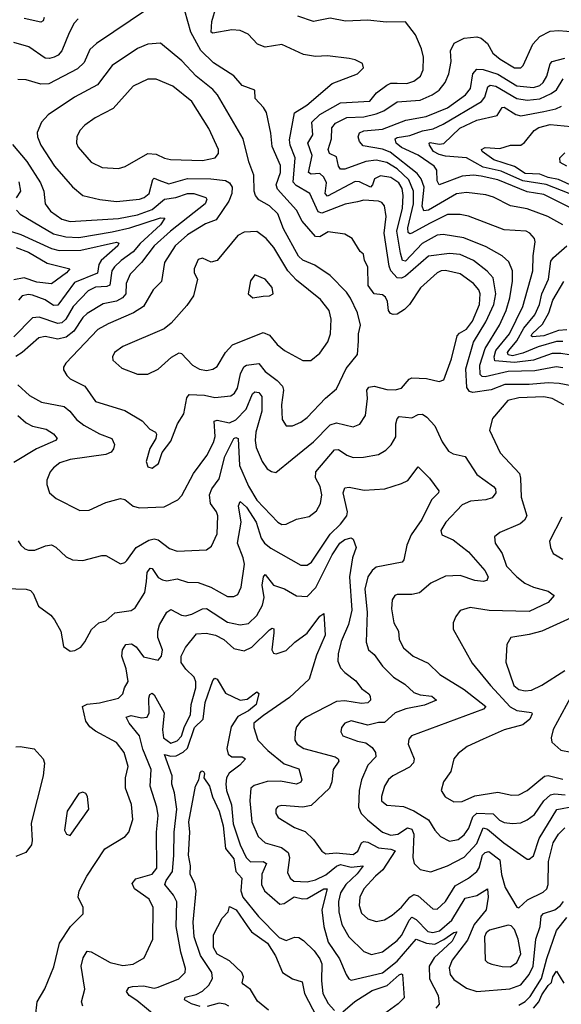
# Model space of a CAD drawing. Extents: x 1246169 to 1426871, y 660025 to 763458.
# Tile 98 of 256: x 1278293 to 1280878, y 701083 to 705784. Entities that reach past the tile are written whole.
import ezdxf

# ---------------------------------------------------------------- set-up
doc = ezdxf.new("R2010")
doc.units = 0

msp = doc.modelspace()

# ---------------------------------------------------------------- linework, layer by layer
at = {"layer": '0CON20XD'}
for points in [[(1278581.2, 703441.2), (1278625, 703442), (1278705, 703479.4), (1278775, 703498.1), (1278795, 703493.1), (1278835, 703461.1), (1278865, 703453.5), (1278982.2, 703457.8), (1279048.5, 703491.5), (1279066.9, 703513.1), (1279122.4, 703617.6), (1279187, 703703), (1279218.6, 703765), (1279226.9, 703795), (1279222.1, 703867.9), (1279235, 703871.5), (1279295, 703860), (1279325, 703873.6), (1279373.8, 703925), (1279405, 703997.5), (1279415, 704008), (1279435, 704004.1), (1279449.1, 703985), (1279449.7, 703915), (1279419.8, 703815), (1279416.5, 703775), (1279421.7, 703741.7), (1279450.7, 703675), (1279475, 703640), (1279495, 703626.7), (1279515, 703622.9), (1279594.3, 703685.7), (1279695, 703768.7), (1279775, 703849.6), (1279805, 703858.9), (1279885, 703840), (1279917.3, 703852.7), (1279943.8, 703895), (1279953.3, 703975), (1279950, 704015), (1279960.1, 704029.9), (1279985, 704034.3), (1280045, 704019), (1280085, 704016.4), (1280115, 704025.4), (1280152, 704068), (1280165, 704074.4), (1280235, 704071.4), (1280295, 704057.1), (1280317.5, 704065), (1280353.9, 704165), (1280381.8, 704275), (1280391.9, 704288.1), (1280425, 704306.6), (1280454, 704345), (1280487.4, 704425), (1280491.4, 704475), (1280484.7, 704495), (1280459.6, 704525), (1280395, 704570.5), (1280325, 704587.1), (1280305, 704585.8), (1280285.8, 704575.8), (1280205.4, 704504.6), (1280153.6, 704425), (1280129.4, 704400.6), (1280095, 704378.5), (1280075, 704376.2), (1280062.2, 704382.2), (1280054.1, 704395), (1280048.8, 704438.8), (1280039.8, 704459.8), (1280025, 704470.8), (1279985, 704475.7), (1279956.7, 704515), (1279954.2, 704605), (1279939.2, 704635), (1279933.3, 704665), (1279917.7, 704677.7), (1279880, 704740), (1279845, 704759.5), (1279765, 704770.8), (1279725, 704746.8), (1279705, 704749.2), (1279642.1, 704822.1), (1279614.7, 704875), (1279524.3, 704975), (1279517.3, 704995), (1279538.4, 705055), (1279537.7, 705087.7), (1279498.5, 705178.5), (1279491.7, 705241.7), (1279470.6, 705340.6), (1279457.5, 705365), (1279417.4, 705407.4), (1279415, 705447.1), (1279355, 705470), (1279315, 705515.4), (1279218.4, 705578.4), (1279157.7, 705637.7), (1279110, 705725), (1279067.2, 705877.2)], [(1278903.8, 705835), (1278659.7, 705670.3), (1278628.3, 705641.7), (1278600.6, 705579.4), (1278569.7, 705550.3), (1278432.8, 705477.2), (1278395, 705475.8), (1278325, 705497.7), (1278285, 705497.9)], [(1281060, 704010), (1280867.8, 704047.8), (1280815, 704050.8), (1280725, 704042), (1280608, 704042), (1280542.6, 704017.4), (1280455.7, 704004.3), (1280439.6, 704009.6), (1280427.4, 704027.4), (1280422.6, 704117.4), (1280458.3, 704245), (1280517.8, 704342.2), (1280556.7, 704425), (1280566.3, 704475), (1280552.5, 704552.5), (1280524.3, 704584.3), (1280458.8, 704635), (1280395, 704662.9), (1280345, 704667.9), (1280245, 704655.2), (1280135, 704559.2), (1280115, 704549.7), (1280095, 704552.3), (1280065.2, 704585), (1280056.8, 704606.8), (1280032.2, 704765), (1280041.8, 704845), (1280034.7, 704894.7), (1280021.5, 704911.5), (1280005, 704918.5), (1279935, 704922.5), (1279904.8, 704915.2), (1279846.8, 704903.2), (1279735, 704860.4), (1279717.4, 704867.4), (1279678, 704955), (1279612.5, 704992.5), (1279598.9, 705008.9), (1279607.4, 705125), (1279584.8, 705185), (1279581, 705211), (1279605, 705339.2), (1279663.5, 705376.5), (1279785, 705480), (1279905, 705526), (1279933.3, 705555), (1279928.8, 705575), (1279895, 705592.9), (1279865, 705598.9), (1279761.7, 705611.7), (1279705, 705607.9), (1279647.8, 705617.8), (1279545, 705665.6), (1279465, 705653.3), (1279428, 705668), (1279383.8, 705715), (1279345, 705732.2), (1279305, 705735.4), (1279215, 705719.4), (1279207.5, 705725), (1279210, 705775), (1279230.7, 705845)], [(1280885, 704122.4), (1280853.5, 704126.5), (1280751.9, 704108.1), (1280625, 704103.8), (1280515, 704079.8), (1280500.9, 704080.9), (1280490.8, 704090.8), (1280489, 704135), (1280513.9, 704215), (1280583.7, 704325), (1280615, 704395.8), (1280633.1, 704456.9), (1280645.2, 704535.2), (1280644.8, 704584.8), (1280627.8, 704627.8), (1280596, 704656), (1280519.8, 704699.8), (1280412.5, 704742.5), (1280315, 704759.3), (1280285, 704755.8), (1280214, 704716), (1280135, 704630.5), (1280120.5, 704635), (1280111.1, 704668.9), (1280092.5, 704775), (1280120.1, 704885), (1280124.1, 704945), (1280118.3, 704978.3), (1280103.2, 705005), (1280065, 705031.2), (1280015, 705038.4), (1279985.8, 705025), (1279977.1, 704995), (1279966.7, 704985), (1279915, 705010.6), (1279895, 705011.6), (1279761.8, 704941.8), (1279751.6, 704955), (1279756.8, 705005), (1279745, 705031.6), (1279725, 705049.2), (1279685, 705046.1), (1279672, 705055), (1279688.5, 705135), (1279668.8, 705195), (1279692.3, 705235), (1279687.6, 705295), (1279725, 705331.6), (1279825, 705387.8), (1279965, 705395.6), (1279996.7, 705435), (1280045, 705471.8), (1280065, 705480.6), (1280095, 705481.2), (1280140.9, 705479.1), (1280175, 705491.2), (1280205.4, 705515), (1280218.4, 705545), (1280220, 705605), (1280211.5, 705645), (1280182, 705712), (1280135, 705773.3), (1280041.7, 705771.7), (1279955, 705781.5), (1279847.7, 705777.7), (1279775, 705791.1), (1279695.5, 705775.5), (1279621.1, 705801.1)], [(1278571.7, 705788.3), (1278553.1, 705766.9), (1278529.2, 705720.8), (1278495.2, 705634.8), (1278477.3, 705615), (1278458.6, 705605), (1278435, 705598.1), (1278415, 705600.6), (1278336.9, 705655), (1278265, 705676)], [(1278410.4, 705795), (1278405, 705778.1), (1278395, 705772.5), (1278315, 705790.2)], [(1280955, 704178.2), (1280875, 704190.7), (1280835, 704190.4), (1280745, 704158), (1280655, 704146.9), (1280560.8, 704155), (1280557.4, 704175), (1280565.3, 704204.7), (1280630.3, 704285), (1280694.4, 704415), (1280741.4, 704585), (1280743.3, 704656.7), (1280753.6, 704723.6), (1280749.5, 704739.5), (1280728.1, 704765), (1280710, 704775), (1280605, 704780.7), (1280435.7, 704845.7), (1280395, 704854), (1280334.7, 704854.7), (1280249.3, 704810.7), (1280165, 704764.8), (1280155, 704761.9), (1280147.8, 704767.8), (1280145, 704790.8), (1280172.5, 704905), (1280172.1, 704965), (1280150.2, 705020.2), (1280095, 705071.4), (1280045, 705102.2), (1279995, 705113.6), (1279945, 705106.5), (1279845, 705071.1), (1279825, 705071.2), (1279814.7, 705084.7), (1279805, 705128.8), (1279771.9, 705145), (1279764.7, 705165), (1279781.7, 705215), (1279782.5, 705267.5), (1279799.8, 705290.2), (1279855, 705317.7), (1279935, 705320), (1279995, 705334), (1280031.1, 705348.9), (1280095, 705391.6), (1280205, 705400.2), (1280261.9, 705425), (1280295, 705447.5), (1280323.8, 705485), (1280341.2, 705525), (1280352.9, 705585), (1280348.5, 705635), (1280367.4, 705672.6), (1280415, 705696.2), (1280475, 705701.8), (1280495, 705695.6), (1280525, 705670), (1280551.1, 705625), (1280586.5, 705595), (1280655, 705554.7), (1280685, 705553.5), (1280696.5, 705565), (1280742.7, 705667.3), (1280775.4, 705704.6), (1280825, 705728.9), (1280865, 705732.2), (1280944.4, 705725.6)], [(1278925, 703643.8), (1278955.6, 703665), (1278972.9, 703717.1), (1279015, 703772.5), (1279046.7, 703855), (1279077.1, 703902.9), (1279091.1, 703978.9), (1279102.5, 703995), (1279175, 703991.9), (1279225, 703980.3), (1279301.3, 703988.7), (1279318.7, 704001.3), (1279333.4, 704025), (1279346.9, 704093.1), (1279363.4, 704126.6), (1279375.3, 704134.7), (1279435, 704142.7), (1279464.4, 704104.4), (1279522.3, 704062.3), (1279546.8, 704035), (1279552, 704015), (1279543.2, 703945), (1279546.7, 703875), (1279565, 703845.8), (1279595, 703845.5), (1279635, 703862.3), (1279665, 703884.6), (1279752.4, 703977.6), (1279805, 704021.4), (1279851.4, 704118.6), (1279905.6, 704185), (1279910.7, 704249.3), (1279910, 704285), (1279920, 704325), (1279906.2, 704385), (1279871.9, 704455), (1279852.6, 704482.6), (1279775, 704562.5), (1279701.6, 704611.6), (1279645, 704635.8), (1279623.4, 704655), (1279552.2, 704785), (1279525, 704857.1), (1279485.2, 704895.2), (1279435, 704924.6), (1279418.2, 704945), (1279412.7, 704965), (1279411.5, 705041.5), (1279386.2, 705106.2), (1279359.3, 705215), (1279237.9, 705425), (1279215, 705451.3), (1279135, 705514.7), (1279067, 705587), (1278965, 705671.4), (1278905, 705667.3), (1278855, 705647.3), (1278735, 705565.5), (1278665, 705472.9), (1278555, 705413.9), (1278429.8, 705330.2), (1278397.5, 705295), (1278377.1, 705245), (1278378.5, 705225), (1278394.6, 705185), (1278459.6, 705085), (1278545, 704985.5), (1278595.3, 704945.3), (1278675.7, 704925.7), (1278755, 704916.2), (1278865, 704926.8), (1278887.9, 704935), (1278910.9, 704955), (1278928.3, 705021.7), (1278935, 705027.1), (1278957.6, 705017.6), (1279005, 705000.5), (1279095, 705025.9), (1279205, 705024.8), (1279275, 705015.7), (1279295, 705004.6), (1279307.8, 704985), (1279306.3, 704955), (1279291.6, 704918.4), (1279231.4, 704828.6), (1279180.6, 704809.4), (1279095, 704756.7), (1279035, 704704.6), (1278984.7, 704625), (1278970.4, 704535), (1278930.9, 704495), (1278884.8, 704415.2), (1278836.1, 704383.9), (1278715, 704332.7), (1278666.2, 704305), (1278514.3, 704145), (1278502.9, 704125), (1278503.2, 704113.2), (1278517.8, 704085), (1278535, 704070), (1278603.8, 704033.8), (1278655, 703961.2), (1278795, 703918.9), (1278878.3, 703868.3), (1278915, 703830), (1278941.2, 703815), (1278945.8, 703805), (1278942.9, 703785), (1278915, 703736.7), (1278897.5, 703675), (1278905, 703650), (1278925, 703643.8)], [(1280885.5, 704805), (1280814.4, 704845), (1280715, 704881.4), (1280635, 704895.8), (1280555, 704936.2), (1280517.8, 704947.8), (1280425, 704959.4), (1280377.5, 704952.5), (1280245, 704875.5), (1280221.3, 704871.3), (1280214.2, 704894.2), (1280223.6, 704985), (1280208.9, 705025), (1280190.4, 705050.4), (1280062, 705152), (1280025, 705165.4), (1279931.7, 705181.7), (1279915, 705202.9), (1279908.8, 705225), (1279915.3, 705244.7), (1279935, 705253.1), (1280025, 705261.3), (1280135.9, 705304.1), (1280232.3, 705322.3), (1280335, 705364.1), (1280420.6, 705425), (1280445, 705455.6), (1280455.7, 705525), (1280475, 705548.6), (1280505, 705547.1), (1280575, 705524.3), (1280665, 705468.6), (1280745, 705461.1), (1280775, 705470.6), (1280792.1, 705485), (1280808.6, 705515), (1280825, 705573.3), (1280834.7, 705585), (1280895, 705600.7)], [(1278765, 705073.1), (1278797.2, 705082.8), (1278905, 705145.5), (1278945, 705142.3), (1278985, 705123.1), (1279012.8, 705117.2), (1279165, 705112), (1279225.8, 705125), (1279242.2, 705145), (1279242.5, 705165), (1279196.2, 705265), (1279114.1, 705394.1), (1279025, 705466.5), (1278945, 705500), (1278905, 705500.6), (1278835, 705466.7), (1278739.3, 705360.7), (1278653.8, 705316.2), (1278605, 705280), (1278581.1, 705255), (1278566.7, 705225), (1278564.4, 705195), (1278573.1, 705175), (1278635, 705103.3), (1278687.8, 705077.8), (1278765, 705073.1)], [(1280915, 704889.8), (1280795, 704949.8), (1280715, 704962.9), (1280575, 705019.1), (1280495, 705037), (1280458.9, 705041.1), (1280405, 705037), (1280295, 704995.4), (1280285.2, 705015.2), (1280284, 705065), (1280271.9, 705085), (1280195, 705137.3), (1280115, 705173.9), (1280090.6, 705195), (1280084.8, 705215), (1280095, 705221.9), (1280155, 705230.8), (1280215, 705253.4), (1280266.2, 705263.8), (1280314.2, 705285.8), (1280496.6, 705393.4), (1280513.5, 705415), (1280526.9, 705463.1), (1280538.3, 705471.7), (1280565, 705466.3), (1280665, 705407.3), (1280715, 705399.2), (1280775, 705406.5), (1280829, 705431), (1280855, 705449.5), (1280887.5, 705502.5)], [(1280915, 704953.7), (1280805, 704996.7), (1280695, 705015.3), (1280590.4, 705060.4), (1280505, 705079.9), (1280425, 705125.2), (1280325, 705133.2), (1280295, 705141), (1280268.8, 705155), (1280249.6, 705185), (1280248, 705195), (1280252.9, 705197.1), (1280295, 705189.6), (1280316.7, 705193.3), (1280393.8, 705266.2), (1280475, 705305.2), (1280572.6, 705327.4), (1280595.5, 705364.5), (1280605, 705366), (1280661.1, 705331.1), (1280685, 705324.8), (1280795.2, 705345.2), (1280851.5, 705358.5), (1280878.2, 705371.8)], [(1280937, 704987), (1280865, 705020.8), (1280815, 705030.1), (1280775, 705045.9), (1280705, 705050), (1280655, 705083.9), (1280556.4, 705115), (1280500.4, 705155), (1280496.9, 705165), (1280515.3, 705174.7), (1280585, 705169.1), (1280635, 705184.7), (1280685, 705185.6), (1280702.7, 705197.3), (1280748.9, 705255), (1280771.1, 705268.9), (1280825, 705283.4), (1280925.7, 705274.3)], [(1278259, 705189), (1278327.3, 705107.3), (1278392.9, 705005), (1278408.7, 704965), (1278414.7, 704905), (1278440.1, 704870.1), (1278495, 704832.1), (1278535, 704821.4), (1278765.6, 704835.6), (1278855, 704852.9), (1278925, 704877.8), (1278985, 704927.3), (1279038.1, 704935), (1279095, 704953.7), (1279124, 704954), (1279182, 704935), (1279185.7, 704925), (1279179.1, 704905), (1279013, 704775), (1278934.8, 704705), (1278874.6, 704625.4), (1278821.2, 704568.8), (1278801, 704525), (1278799.5, 704475), (1278784.3, 704455.7), (1278755, 704440.4), (1278692.3, 704427.7), (1278615, 704380.8), (1278595, 704362.2), (1278552.4, 704297.6), (1278515, 704268.7), (1278475, 704259.1), (1278415, 704270.9), (1278385, 704264.7), (1278305, 704194.7), (1278275, 704175.4)], [(1280905, 705084.5), (1280872.4, 705102.4), (1280870.7, 705125), (1280895, 705148)], [(1278289.9, 705009.9), (1278297.5, 704965), (1278275.9, 704934.1)], [(1278277.9, 704875), (1278295.4, 704855), (1278455, 704762.2), (1278513.2, 704746.8), (1278576.1, 704743.9), (1278735, 704771.5), (1278818.8, 704791.2), (1278965, 704838.6), (1278986.7, 704836.7), (1278964.7, 704805), (1278869, 704715), (1278835, 704675.2), (1278777.5, 704635), (1278746.5, 704605), (1278733.5, 704585), (1278722.9, 704517.1), (1278709.8, 704510.2), (1278655, 704507.7), (1278620.3, 704489.7), (1278548.5, 704415), (1278513, 704355), (1278495, 704336.3), (1278475, 704333.2), (1278385.8, 704364.2), (1278355, 704360), (1278265, 704270.7)], [(1278255, 704773.7), (1278298.2, 704758.2), (1278445, 704692.5), (1278482.3, 704682.3), (1278585, 704684.2), (1278755, 704721.3), (1278766.5, 704716.5), (1278762, 704705), (1278682.1, 704635), (1278671.2, 704615), (1278665, 704574.7), (1278555, 704529.8), (1278475, 704421.7), (1278455, 704420), (1278415, 704446.9), (1278355, 704468.3), (1278335, 704471.9), (1278305, 704466), (1278287.5, 704445)], [(1278855, 704091.1), (1278905, 704092.5), (1278954, 704115), (1279017.2, 704172.8), (1279055, 704193.8), (1279065, 704190), (1279118, 704135), (1279152, 704115), (1279185, 704109.5), (1279215, 704115.6), (1279235, 704128.6), (1279276.2, 704195), (1279308.6, 704231.4), (1279455, 704290), (1279485, 704278.2), (1279522.7, 704232.7), (1279556.9, 704205), (1279645, 704156.7), (1279682.8, 704157.2), (1279725, 704191.4), (1279763.2, 704246.8), (1279777.1, 704285), (1279780.2, 704355), (1279770.2, 704395), (1279729, 704449), (1279615, 704540), (1279572.9, 704585), (1279506.4, 704696.4), (1279469.4, 704739.4), (1279425, 704773.1), (1279365, 704769.1), (1279335, 704753.5), (1279235, 704634.3), (1279207, 704627), (1279166.1, 704646.1), (1279145, 704638.8), (1279126.2, 704595), (1279126.7, 704575), (1279142, 704545), (1279122.9, 704465), (1279090.8, 704419.2), (1279015.7, 704335), (1278982.2, 704307.8), (1278785, 704224.4), (1278745.8, 704195), (1278735.8, 704175), (1278738.3, 704158.3), (1278780.6, 704120.6), (1278855, 704091.1)], [(1278276.6, 704696.6), (1278335, 704673.7), (1278425, 704621), (1278532, 704595), (1278516.2, 704575), (1278445, 704522.9), (1278375, 704531.1), (1278315, 704551.1), (1278265, 704542.1)], [(1280885, 704248.2), (1280855, 704248.4), (1280767.3, 704222.7), (1280695, 704191.6), (1280645, 704179.8), (1280625, 704183.7), (1280621, 704195), (1280627, 704205), (1280665, 704251.5), (1280699, 704311), (1280752.3, 704375), (1280773.5, 704425), (1280785, 704474.6), (1280817.3, 704545), (1280828.2, 704631.8), (1280840.7, 704649.3), (1280904.7, 704705)], [(1279406.4, 704456.4), (1279455, 704464.2), (1279485, 704466.2), (1279502.5, 704475), (1279497.5, 704505), (1279465, 704545.8), (1279415, 704566.7), (1279395, 704537.5), (1279384, 704475), (1279406.4, 704456.4)], [(1280905, 704304.2), (1280865, 704300.9), (1280794.4, 704275), (1280740.2, 704270.2), (1280734.3, 704275), (1280738.4, 704285), (1280789, 704331), (1280819, 704385), (1280838.3, 704445), (1280890, 704535)], [(1278285, 704040.4), (1278340.4, 703990.4), (1278397.6, 703957.6), (1278505, 703937.5), (1278532.7, 703915), (1278564.6, 703875), (1278599, 703849), (1278675, 703806.5), (1278733.3, 703785), (1278745.8, 703755.8), (1278741.8, 703735), (1278729.8, 703720.2), (1278705, 703708.6), (1278534.8, 703685.2), (1278485, 703667.8), (1278454.8, 703645.2), (1278439.6, 703625), (1278423.5, 703585), (1278422.9, 703565), (1278436, 703525), (1278467.9, 703497.9), (1278581.2, 703441.2)], [(1280890.5, 703945), (1280835, 703975.3), (1280793.9, 703983.9), (1280675, 703979.1), (1280623.3, 703966.7), (1280550.4, 703879.6), (1280535.7, 703825), (1280586.2, 703716.2), (1280678.2, 703618.2), (1280684, 703595), (1280686.4, 703505), (1280712.7, 703415), (1280702.5, 703395), (1280682.2, 703377.8), (1280585, 703335.5), (1280558.6, 703315), (1280562.5, 703285), (1280595.4, 703235), (1280617.2, 703175), (1280665, 703124), (1280704.5, 703094.5), (1280745, 703074.2), (1280816, 703056), (1280843.8, 703035), (1280815, 703001.8), (1280725, 702959.4), (1280533.4, 702963.4), (1280442.4, 702977.6), (1280395, 702964), (1280374.3, 702935), (1280362, 702905), (1280362, 702875), (1280452.1, 702712.1), (1280539.3, 702605), (1280634.4, 702504.4), (1280665, 702486.7), (1280736.1, 702476.1), (1280739.5, 702469.5), (1280727.8, 702445), (1280695, 702417.5), (1280605, 702394.1), (1280505, 702349.6), (1280429.2, 702315), (1280385, 702281.4), (1280364.4, 702255), (1280350, 702195), (1280315.6, 702145), (1280304.3, 702105), (1280323.3, 702073.3), (1280365, 702049.5), (1280405, 702051.5), (1280465, 702078.9), (1280575, 702096.1), (1280642.1, 702082.1), (1280675, 702084), (1280714.4, 702105), (1280797.8, 702172.2), (1280815, 702175.7), (1280885, 702158.1)], [(1278284.3, 703894.3), (1278325, 703858.9), (1278355, 703843.1), (1278419, 703829), (1278455, 703806.9), (1278472.2, 703785), (1278464.2, 703775), (1278373.5, 703735), (1278265, 703669.6)], [(1278286.5, 703296.5), (1278298.5, 703275), (1278317.6, 703257.6), (1278335, 703251.3), (1278365, 703252.2), (1278417, 703273), (1278445, 703276.9), (1278466.2, 703266.2), (1278515, 703220.5), (1278545, 703205.6), (1278595, 703202.5), (1278685, 703225.7), (1278705, 703225.8), (1278775, 703186), (1278795, 703192), (1278805, 703202), (1278849.4, 703265), (1278910, 703300), (1278935, 703305.3), (1278955, 703301.1), (1279009.1, 703259.1), (1279045, 703246.2), (1279185, 703253.8), (1279209.5, 703270.5), (1279235, 703330), (1279239.6, 703415), (1279232.7, 703435), (1279204.7, 703475), (1279199.2, 703515), (1279210, 703545), (1279245, 703592.5), (1279271.9, 703698.1), (1279315, 703785.3), (1279325, 703790), (1279336, 703785), (1279341.9, 703655), (1279385, 703556.9), (1279425, 703489.7), (1279525, 703385.6), (1279545, 703374.4), (1279565, 703375.6), (1279615, 703400), (1279675, 703412.2), (1279710.2, 703439.8), (1279728.5, 703475), (1279735.4, 703515.4), (1279726.7, 703555), (1279705, 703596.7), (1279706.1, 703625), (1279795, 703730.5), (1279815, 703732.7), (1279855, 703705.3), (1279885, 703694.7), (1279934.7, 703695.3), (1280005, 703708.4), (1280040.5, 703729.5), (1280066, 703754), (1280087.7, 703792.3), (1280087.6, 703855), (1280095, 703879.2), (1280105, 703890.5), (1280165, 703882.8), (1280195, 703900), (1280215, 703900.8), (1280236.9, 703886.9), (1280275, 703844.4), (1280309.5, 703769.5), (1280340, 703725), (1280361.7, 703711.7), (1280418.6, 703698.6), (1280475, 703613.2), (1280554.5, 703555), (1280563.3, 703545), (1280565.5, 703525), (1280548.3, 703501.7), (1280517.5, 703492.5), (1280445, 703485.3), (1280405, 703467.3), (1280326.5, 703385), (1280303.6, 703345), (1280307.1, 703325), (1280361.5, 703301.5), (1280435, 703243.4), (1280513.5, 703155), (1280529.4, 703125), (1280523.1, 703106.9), (1280505, 703101.5), (1280465, 703106.6), (1280395, 703130.8), (1280325, 703127.7), (1280255, 703094.3), (1280201.7, 703048.3), (1280165, 703040), (1280095, 703040.6), (1280084.2, 703035), (1280071.4, 703015), (1280068.3, 702971.7), (1280078.5, 702905), (1280101.5, 702865), (1280104.2, 702825), (1280124.4, 702785), (1280171.4, 702745), (1280241.9, 702711.9), (1280297.9, 702657.9), (1280415, 702587.1), (1280517.3, 702505), (1280507.4, 702492.6), (1280162.5, 702365), (1280150.2, 702349.8), (1280147.1, 702325), (1280175.5, 702255), (1280173.1, 702236.9), (1280154.3, 702215), (1280074.4, 702175), (1280052.6, 702157.4), (1280034.6, 702125), (1280020.5, 702075), (1280020.6, 702055), (1280045, 702034.4), (1280125, 702027.5), (1280175, 702007.7), (1280244.2, 701964.2), (1280275, 701914.4), (1280301.1, 701885), (1280345, 701862.7), (1280385, 701870.8), (1280415, 701892.7), (1280436.2, 701923.8), (1280455, 701977.9), (1280475, 701996.6), (1280552.3, 701992.3), (1280582.9, 701962.9), (1280605, 701951.2), (1280645, 701946.3), (1280685, 701950.3), (1280715, 701964.1), (1280749.7, 701990.3), (1280793.9, 702055), (1280825.9, 702084.1), (1280845, 702089), (1280896.3, 702083.7)], [(1278175, 703070), (1278325, 703065.6), (1278345, 703058.8), (1278357.5, 703045), (1278383.5, 702983.5), (1278441.3, 702941.3), (1278459.7, 702919.7), (1278490, 702865), (1278502.3, 702792.3), (1278535, 702768.8), (1278557.3, 702772.7), (1278585, 702788.8), (1278605, 702813.3), (1278636.6, 702873.4), (1278671.2, 702905), (1278705, 702914.4), (1278748.2, 702951.8), (1278825, 702963.3), (1278845, 702975.6), (1278889.9, 703050.1), (1278898.4, 703101.6), (1278902, 703145), (1278916.2, 703166.2), (1278925, 703164.4), (1278955, 703121.8), (1278975, 703109.5), (1278995, 703105.9), (1279045, 703114.8), (1279095, 703098.5), (1279145, 703097.5), (1279205, 703075.3), (1279285, 703030.8), (1279315, 703030.5), (1279335, 703040.6), (1279350, 703075), (1279365.6, 703185), (1279360.4, 703215), (1279333.1, 703285), (1279349.6, 703385), (1279337, 703463), (1279345, 703484.3), (1279375, 703457.6), (1279421.9, 703385), (1279445, 703308.5), (1279461.2, 703285), (1279491.2, 703261.2), (1279635, 703179.6), (1279665, 703179.6), (1279686.7, 703195), (1279775, 703328.1), (1279824.7, 703375), (1279855.2, 703415), (1279857.3, 703435), (1279837.7, 703525), (1279845, 703549.2), (1279865, 703551.9), (1279937.4, 703537.4), (1280035.7, 703544.3), (1280115, 703569.1), (1280145, 703584.4), (1280195, 703649.2), (1280249.1, 703595), (1280293.3, 703535), (1280291.2, 703525), (1280258, 703492), (1280212.3, 703397.7), (1280161.8, 703325), (1280140.6, 703275), (1280125.8, 703205), (1280118.8, 703195), (1279995, 703171.2), (1279974.7, 703155), (1279955.2, 703124.8), (1279940.4, 703065), (1279950.8, 702955), (1279947.2, 702812.8), (1279957.5, 702775), (1279985, 702753.3), (1280025, 702697.5), (1280076.7, 702645), (1280131.9, 702611.9), (1280175, 702571.3), (1280205, 702560.2), (1280260.8, 702555), (1280282.9, 702535), (1280225, 702511.2), (1280135.6, 702494.4), (1280085, 702475.2), (1280035, 702428.2), (1280005, 702428.5), (1279955, 702416.5), (1279875, 702437.1), (1279845, 702425.6), (1279828.6, 702405), (1279825.7, 702385), (1279835.8, 702365), (1279905, 702339.6), (1279945, 702332.5), (1279975, 702309.1), (1279991.8, 702285), (1279992.9, 702265), (1279954.7, 702225), (1279924, 702155), (1279914, 702105), (1279909.6, 702025), (1279922.5, 701995), (1279953.4, 701963.4), (1280025, 701905.3), (1280065, 701890.5), (1280097.5, 701895), (1280143.8, 701926.2), (1280165, 701920.3), (1280174.4, 701895), (1280169.3, 701785), (1280175.4, 701755.4), (1280205, 701727.5), (1280255, 701715.4), (1280335, 701744.2), (1280415, 701785.8), (1280475, 701850.8), (1280505, 701925.8), (1280525, 701920.2), (1280603.9, 701855), (1280715, 701777.1), (1280725, 701776.7), (1280745, 701793.1), (1280773.1, 701875), (1280855.9, 702014.1), (1280940.6, 702029.4)], [(1280880.4, 703409.6), (1280822.2, 703295), (1280825.8, 703265), (1280838.8, 703235), (1280885, 703208.1)], [(1278368.1, 701025), (1278376.7, 701095), (1278412.7, 701157.3), (1278457.1, 701262.9), (1278483.9, 701375), (1278535.4, 701455), (1278595.6, 701515), (1278595.6, 701545), (1278572.5, 701595), (1278577.1, 701625), (1278614.3, 701695.7), (1278699.6, 701825), (1278796, 701885), (1278814.6, 701905.4), (1278833.1, 701965), (1278826.9, 702036.9), (1278797.7, 702115), (1278798.2, 702165), (1278810.7, 702219.3), (1278792.2, 702285), (1278755, 702333.1), (1278655, 702386.7), (1278628, 702408), (1278609.2, 702435), (1278592.7, 702505), (1278615, 702516.9), (1278675, 702522.5), (1278765, 702544.5), (1278786.2, 702565), (1278793.3, 702595), (1278810.6, 702625), (1278802, 702685), (1278781.4, 702745), (1278783.9, 702776.1), (1278799.3, 702800.8), (1278827.1, 702805), (1278849.3, 702789.3), (1278885, 702742.9), (1278955, 702726), (1278969.4, 702745), (1278974.3, 702775), (1278952.5, 702835), (1278952.5, 702865), (1278961.3, 702895), (1278995, 702955.5), (1279015, 702968.6), (1279065, 702941.2), (1279085, 702938), (1279115, 702945.8), (1279165, 702971.8), (1279185, 702973.8), (1279285, 702908.4), (1279345, 702895.4), (1279385, 702901.8), (1279425, 702940.4), (1279451.5, 702988.5), (1279459.3, 703025), (1279449.8, 703085), (1279456.1, 703123.9), (1279465, 703135.7), (1279505, 703083.9), (1279557.2, 703067.2), (1279615, 703032.9), (1279665, 703030.8), (1279707, 703073), (1279785, 703230), (1279820.9, 703285), (1279845, 703302.9), (1279875, 703310), (1279884.2, 703304.2), (1279898.6, 703265), (1279880.9, 703215), (1279867, 703125), (1279878.7, 702965), (1279862.5, 702897.5), (1279827.6, 702815), (1279813.2, 702756.8), (1279811.3, 702721.3), (1279825, 702690), (1279845, 702667.1), (1279897.7, 702627.7), (1279925, 702591.5), (1279960, 702565), (1279966.4, 702555), (1279966.7, 702535), (1279955, 702523.5), (1279925, 702520), (1279845, 702532.8), (1279805, 702529.8), (1279661.2, 702455), (1279635.8, 702435), (1279615, 702408.8), (1279608.1, 702385), (1279606.9, 702345), (1279618, 702325), (1279650, 702305), (1279798.9, 702265), (1279812.5, 702255), (1279815.6, 702245), (1279788.8, 702205), (1279782.7, 702145), (1279771.5, 702115), (1279685, 702033.3), (1279645, 702024.5), (1279545, 702033.3), (1279525, 702028.1), (1279515.5, 702014.5), (1279516.4, 701995), (1279527.5, 701975), (1279605, 701927.3), (1279655, 701908.2), (1279695, 701870), (1279735, 701814.3), (1279755, 701801.1), (1279803, 701807), (1279885, 701798.3), (1279907.6, 701815), (1279924.7, 701855), (1279935, 701861.2), (1279955, 701857.9), (1280005, 701830.8), (1280064.8, 701824.8), (1280085.5, 701815.5), (1280026.4, 701725), (1279990.7, 701695), (1279936.3, 701635), (1279916.9, 701595), (1279912.9, 701555), (1279925, 701518.5), (1279955, 701490.8), (1279995, 701478.9), (1280035, 701487.5), (1280071.5, 701508.5), (1280115, 701546.6), (1280155.1, 701594.9), (1280175, 701607.3), (1280195, 701601.8), (1280265, 701540), (1280285, 701537.1), (1280326, 701575), (1280371, 701649), (1280435, 701685.3), (1280475, 701717.5), (1280486.5, 701735), (1280502, 701795), (1280515, 701808), (1280532.5, 701812.5), (1280585, 701772.7), (1280592.8, 701702.8), (1280610.8, 701640.8), (1280665, 701546.7), (1280675, 701543.8), (1280717.3, 701582.7), (1280791.7, 701618.3), (1280809.2, 701635), (1280815.9, 701655), (1280816.8, 701765), (1280839.2, 701855), (1280865, 701895.3), (1280894.2, 701925.8)], [(1278594.4, 701075), (1278588.9, 701095), (1278603.8, 701156.2), (1278587.1, 701265), (1278596.1, 701305), (1278615, 701336.5), (1278635, 701333.9), (1278725, 701282.4), (1278785, 701268.4), (1278834.7, 701275.3), (1278887.5, 701305), (1278929.5, 701395), (1278930.8, 701545), (1278911.2, 701585), (1278841.5, 701635), (1278830, 701660), (1278848.1, 701681.9), (1278925, 701705.4), (1278947.3, 701732.7), (1278945.6, 701905), (1278954.3, 701984.3), (1278947.3, 702025), (1278915.3, 702125), (1278921.3, 702205), (1278881.7, 702301.7), (1278865.1, 702365.1), (1278815.8, 702425), (1278801.2, 702455), (1278825, 702462.9), (1278875, 702450.4), (1278902.3, 702455), (1278911.5, 702475), (1278910, 702545), (1278915, 702562.5), (1278925, 702568.8), (1278935, 702560.9), (1278982.2, 702475), (1278974.6, 702394.6), (1278978.9, 702355), (1279015, 702330.8), (1279045, 702341), (1279065, 702364), (1279079.7, 702410.3), (1279109.3, 702465), (1279111.8, 702515), (1279133.7, 702595), (1279133.7, 702623.7), (1279126.5, 702645), (1279086, 702684), (1279063.3, 702715), (1279064.3, 702745.7), (1279085, 702786.9), (1279137.4, 702852.6), (1279184, 702856), (1279227.8, 702845), (1279266.8, 702825), (1279315, 702782.1), (1279365, 702770.8), (1279400.8, 702789.2), (1279485, 702871.9), (1279498.6, 702878.6), (1279505.4, 702875.4), (1279506.8, 702856.8), (1279496.4, 702776.4), (1279505, 702760), (1279517.1, 702757.1), (1279565, 702773.3), (1279607.1, 702812.9), (1279665.2, 702854.8), (1279725, 702936.9), (1279745, 702950), (1279750.7, 702845), (1279710.4, 702749.6), (1279674.2, 702635), (1279581.7, 702548.3), (1279457.3, 702462.7), (1279410.4, 702425), (1279411, 702405), (1279430, 702345), (1279477.6, 702295), (1279555, 702231.9), (1279625, 702207.1), (1279639.6, 702155), (1279635, 702144.5), (1279615, 702134.7), (1279538.6, 702148.6), (1279473.6, 702146.4), (1279412.4, 702127.6), (1279396.7, 702115), (1279391.8, 702055), (1279401.9, 701955), (1279432, 701885), (1279465, 701854.7), (1279542.1, 701832.1), (1279575, 701808.6), (1279580.4, 701785), (1279572, 701712), (1279584.4, 701685), (1279601.6, 701671.6), (1279665, 701668.8), (1279705, 701677.3), (1279755, 701701.3), (1279805, 701743), (1279825, 701750.4), (1279875, 701738.6), (1279932, 701745), (1279904, 701706), (1279849.8, 701655), (1279824.1, 701615), (1279815.2, 701575), (1279816.2, 701525), (1279830.7, 701465), (1279864.1, 701405), (1279935, 701335.5), (1279971.5, 701321.5), (1280025, 701334.1), (1280095, 701388.4), (1280116.5, 701413.5), (1280151.6, 701485), (1280165, 701499.2), (1280185, 701488.9), (1280241, 701431), (1280265, 701426.1), (1280296.8, 701435), (1280355.5, 701485), (1280419.2, 701590.8), (1280475, 701603.4), (1280525.3, 701635.3), (1280529, 701595), (1280518.8, 701535), (1280462.2, 701465), (1280430.8, 701389.2), (1280357.9, 701295), (1280342.9, 701257.1), (1280347.6, 701225), (1280365, 701202), (1280425, 701160), (1280475, 701144.6), (1280632.9, 701157.1), (1280685, 701176.2), (1280724.4, 701225), (1280743, 701265), (1280756.6, 701395), (1280776.8, 701455), (1280781.2, 701505), (1280793.7, 701516.3), (1280846.8, 701535), (1280874.8, 701555.2), (1280888.9, 701575)], [(1280925, 702929.2), (1280785, 702864.7), (1280725, 702848.2), (1280636.7, 702835), (1280618.3, 702801.7), (1280613.8, 702716.2), (1280651.8, 702605), (1280675, 702586.2), (1280705, 702579.3), (1280735, 702583.8), (1280785, 702606.6), (1280895, 702676.9)], [(1278944.4, 701025), (1278852.2, 701102.2), (1278815.5, 701125), (1278803.1, 701145), (1278815, 701164.5), (1278831.2, 701168.8), (1278885, 701171.7), (1278935, 701160.5), (1278955, 701164.8), (1279053.5, 701205), (1279083.6, 701235), (1279085.4, 701255), (1279062.3, 701332.3), (1279039.8, 701455), (1279043, 701573), (1279027.1, 701605), (1278986.7, 701655), (1278993, 701675), (1279022.2, 701717.8), (1279029.5, 701795), (1279031.1, 701905), (1279043.1, 702015), (1279032.9, 702092.9), (1279019.3, 702135), (1279021, 702175), (1278984.7, 702275.3), (1279015, 702267.4), (1279039.5, 702270.5), (1279072.9, 702287.1), (1279095, 702306.7), (1279127.9, 702405), (1279168.9, 702445), (1279178.9, 702525), (1279215, 702628.8), (1279225, 702641.2), (1279235.4, 702635.4), (1279275, 702569.2), (1279345, 702535.6), (1279379.1, 702540.9), (1279425, 702575.5), (1279435, 702567.5), (1279422.5, 702515), (1279384.5, 702485), (1279335, 702457.9), (1279302.1, 702407.9), (1279282, 702305), (1279288.1, 702278.1), (1279305.6, 702265.6), (1279354.3, 702264.3), (1279371.1, 702255), (1279344.7, 702225), (1279292.8, 702187.2), (1279281.1, 702165), (1279276.9, 702135), (1279280.7, 702105), (1279303.7, 702035), (1279312.1, 701945), (1279345.6, 701845), (1279373.9, 701783.9), (1279395, 701763.8), (1279454.8, 701764.8), (1279471.1, 701755), (1279448.2, 701705), (1279446.7, 701655), (1279461.2, 701625), (1279535, 701562), (1279555, 701564.8), (1279603.9, 701596.1), (1279643.3, 701586.7), (1279665, 701589.2), (1279745, 701635.2), (1279760.6, 701635), (1279734.8, 701535), (1279745.2, 701455), (1279765, 701380.5), (1279819.9, 701299.9), (1279852.1, 701225), (1279864.6, 701204.6), (1279875, 701198.9), (1280025, 701233), (1280095, 701290), (1280185, 701394.3), (1280234.7, 701374.7), (1280275, 701370.9), (1280317.9, 701392.1), (1280365, 701425.8), (1280378.8, 701428.8), (1280356.8, 701385), (1280271.6, 701305), (1280247.1, 701265), (1280249.3, 701205), (1280290, 701125), (1280295.3, 701084.7), (1280278.9, 701065)], [(1280922.5, 702547.5), (1280839.2, 702395), (1280829.5, 702355), (1280833.3, 702335), (1280876.2, 702296.2), (1280925, 702287.1)], [(1278275, 702312.5), (1278295, 702314.1), (1278362.6, 702302.6), (1278405, 702255.6), (1278412.2, 702235), (1278404.7, 702175), (1278347.8, 701947.8), (1278353.3, 701865), (1278349.3, 701845), (1278322.2, 701807.8), (1278275, 701788.5)], [(1279155, 701072.5), (1279112.9, 701085), (1279080, 701105), (1279082.5, 701117.5), (1279135, 701130.2), (1279165, 701146.2), (1279195.3, 701175), (1279214.1, 701205.9), (1279210, 701235), (1279156.8, 701316.8), (1279125.8, 701405), (1279121.1, 701475), (1279135.2, 701625), (1279129.4, 701659.4), (1279107.7, 701705), (1279108.4, 701745), (1279098.4, 701795), (1279104.8, 701905), (1279099.8, 701955), (1279132.2, 702125), (1279147.8, 702155), (1279155, 702188.8), (1279162.6, 702197.4), (1279170.8, 702195), (1279175.9, 702185), (1279171.9, 702165), (1279199, 702125), (1279213.7, 702073.7), (1279245, 702005.4), (1279264.4, 701935), (1279275, 701827.5), (1279315, 701778.3), (1279325, 701718.2), (1279353.5, 701685), (1279348.7, 701625), (1279358.1, 701595), (1279432.3, 701502.3), (1279532.2, 701402.2), (1279565, 701388.5), (1279605, 701404.3), (1279625, 701402.3), (1279648.1, 701388.1), (1279698, 701338), (1279725, 701300.6), (1279735, 701276), (1279733.6, 701195), (1279740.7, 701135), (1279765, 701087.7), (1279795, 701054.5)], [(1278535, 701890), (1278623.3, 702015), (1278617.5, 702075), (1278609.3, 702089.3), (1278595, 702096.7), (1278575, 702090), (1278520.6, 702005), (1278508, 701915), (1278516.1, 701896.1), (1278535, 701890)], [(1279480.2, 701055), (1279428.9, 701098.9), (1279394.4, 701154.4), (1279359.2, 701179.2), (1279355.6, 701185.6), (1279361.8, 701215), (1279353.1, 701235), (1279295, 701291.8), (1279235, 701323.1), (1279218.2, 701355), (1279218, 701415), (1279260, 701495), (1279288.8, 701525), (1279295, 701550), (1279327.1, 701535), (1279378.2, 701458.2), (1279399.6, 701429.6), (1279475.7, 701375), (1279513.6, 701315), (1279546.9, 701235), (1279595, 701205.3), (1279641.4, 701191.4), (1279652, 701135), (1279747.1, 700955)], [(1280675, 701080), (1280705, 701097.1), (1280729.1, 701120.9), (1280783.4, 701206.6), (1280808.4, 701301.6), (1280855, 701435.6), (1280905, 701498.4)], [(1280635, 701263.1), (1280665, 701283.6), (1280685.2, 701325), (1280672.3, 701395), (1280655, 701440.6), (1280638.3, 701458.3), (1280625, 701461.5), (1280535, 701437.1), (1280520, 701425), (1280511.4, 701405), (1280514.5, 701295), (1280525, 701283.3), (1280546.7, 701275), (1280595, 701263.2), (1280635, 701263.1)], [(1280745, 701064.5), (1280770.1, 701095), (1280785, 701129), (1280815, 701173.1), (1280831.8, 701188.2), (1280837.1, 701215), (1280855, 701242), (1280890.8, 701185)], [(1279835, 701046.8), (1279893, 701097), (1279975, 701149.3), (1280047.1, 701172.9), (1280105, 701223.6), (1280115, 701229.4), (1280120.8, 701225), (1280127.5, 701115), (1280099.6, 701085), (1280030, 701035)], [(1279292, 701075), (1279274.6, 701084.6), (1279245, 701089.3), (1279187.4, 701072.6)]]:
    msp.add_lwpolyline(points, dxfattribs=at)

doc.saveas('drawing.dxf')
